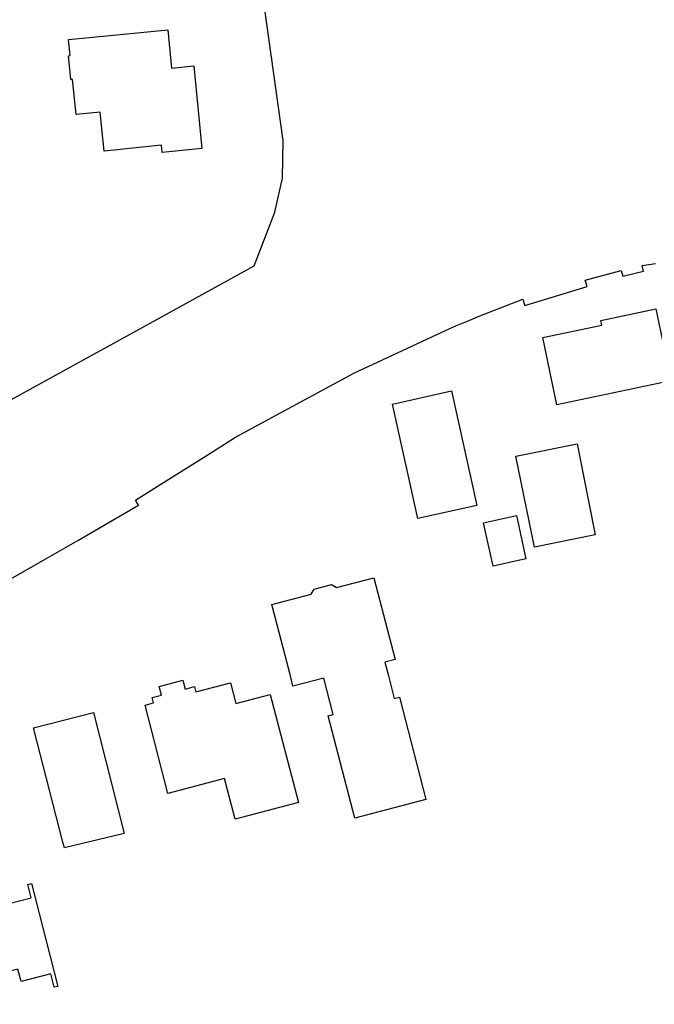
# Model space of a CAD drawing. Header units: metres. Extents: x 121613 to 124518, y 449573 to 453879.
# Tile 22 of 71: x 123709 to 123781, y 450963 to 451074. Entities that reach past the tile are written whole.
import ezdxf

# ---------------------------------------------------------------- set-up
doc = ezdxf.new("R2010")
doc.units = ezdxf.units.M
doc.header["$LTSCALE"] = 4
doc.layers.add('G_OTD', color=32, linetype='CONTINUOUS')
doc.layers.add('G_PND', color=1, linetype='CONTINUOUS')

msp = doc.modelspace()

# ---------------------------------------------------------------- linework, layer by layer
at = {"layer": 'G_OTD', "linetype": 'Continuous', "transparency": 33554687}
for points in [[(123705.579, 451029.63), (123711.019, 451032.601), (123721.621, 451038.43), (123735.981, 451046.326), (123738.318, 451052.395), (123739.188, 451056.24), (123739.266, 451060.496), (123728.687, 451136.134), (123734.591, 451136.595), (123737.288, 451136.846), (123734.67, 451157.36), (123729.3, 451199.01), (123723.7, 451236.48)], [(123715.017, 451071.914), (123717.746, 451072.183), (123726.216, 451073.021), (123726.644, 451068.694), (123729.16, 451068.943), (123730.085, 451059.588), (123725.577, 451059.143), (123725.497, 451059.958), (123719.018, 451059.317), (123718.583, 451063.716), (123715.854, 451063.446), (123715.462, 451067.415), (123715.256, 451067.395), (123714.991, 451070.072), (123715.197, 451070.092), (123715.017, 451071.914)], [(123707.939, 451010.68), (123712.372, 451013.212), (123716.037, 451015.305), (123722.921, 451019.294), (123722.589, 451019.866), (123725.147, 451021.468), (123730.55, 451024.889), (123733.869, 451026.991), (123747.237, 451034.221), (123757.697, 451039.053), (123758.844, 451039.582), (123760.372, 451040.219), (123761.316, 451040.613), (123766.362, 451042.58), (123766.584, 451041.857), (123773.609, 451044.014), (123773.387, 451044.737), (123777.484, 451045.821), (123777.64, 451045.178), (123780, 451045.751), (123779.844, 451046.394), (123781.347, 451046.587)], [(123781.402, 451041.47), (123783.099, 451033.345), (123770.207, 451030.653), (123768.623, 451038.24), (123775.288, 451039.633), (123775.176, 451040.171), (123781.402, 451041.47)], [(123754.491, 451017.788), (123751.61, 451030.722), (123758.281, 451032.207), (123761.16, 451019.272), (123754.491, 451017.788)], [(123767.655, 451014.551), (123765.549, 451024.851), (123772.496, 451026.219), (123774.518, 451015.954), (123767.655, 451014.551)], [(123762.988, 451012.409), (123761.912, 451017.292), (123765.626, 451018.111), (123766.702, 451013.228), (123762.988, 451012.409)], [(123744.731, 451010.325), (123745.299, 451009.993), (123749.518, 451011.092), (123751.921, 451001.874), (123750.751, 451001.572), (123751.157, 451000), (123751.817, 450997.441), (123752.397, 450997.589), (123755.385, 450986.041), (123747.348, 450983.943), (123744.338, 450995.478), (123744.918, 450995.628), (123743.853, 450999.756), (123740.373, 450998.857), (123740.078, 451000), (123737.991, 451008.089), (123742.412, 451009.239), (123742.762, 451009.813), (123744.731, 451010.325)], [(123737.801, 450997.904), (123741.007, 450985.692), (123733.825, 450983.802), (123732.617, 450988.392), (123726.211, 450986.707), (123723.653, 450996.699), (123724.616, 450996.955), (123724.46, 450997.549), (123725.495, 450997.813), (123725.244, 450998.825), (123727.925, 450999.523), (123728.193, 450998.522), (123729.226, 450998.793), (123729.377, 450998.2), (123733.324, 450999.229), (123733.931, 450996.89), (123737.801, 450997.904)], [(123714.533, 450980.578), (123714.365, 450981.227), (123711.027, 450994.131), (123717.822, 450995.857), (123721.293, 450982.206), (123714.533, 450980.578)]]:
    msp.add_lwpolyline(points, dxfattribs=at)
at = {"layer": 'G_PND', "linetype": 'Continuous', "transparency": 33554687}
msp.add_lwpolyline([(123690.952, 450971.481), (123697.722, 450973.208), (123698.288, 450970.989), (123701.259, 450971.747), (123699.946, 450976.869), (123706.707, 450978.602), (123707.842, 450974.175), (123710.777, 450974.927), (123710.389, 450976.439), (123710.816, 450976.548), (123713.795, 450964.924), (123713.379, 450964.817), (123712.991, 450966.328), (123709.64, 450965.469), (123709.277, 450966.883), (123703.32, 450965.356), (123706.421, 450953.257)], dxfattribs=at)

doc.saveas('drawing.dxf')
